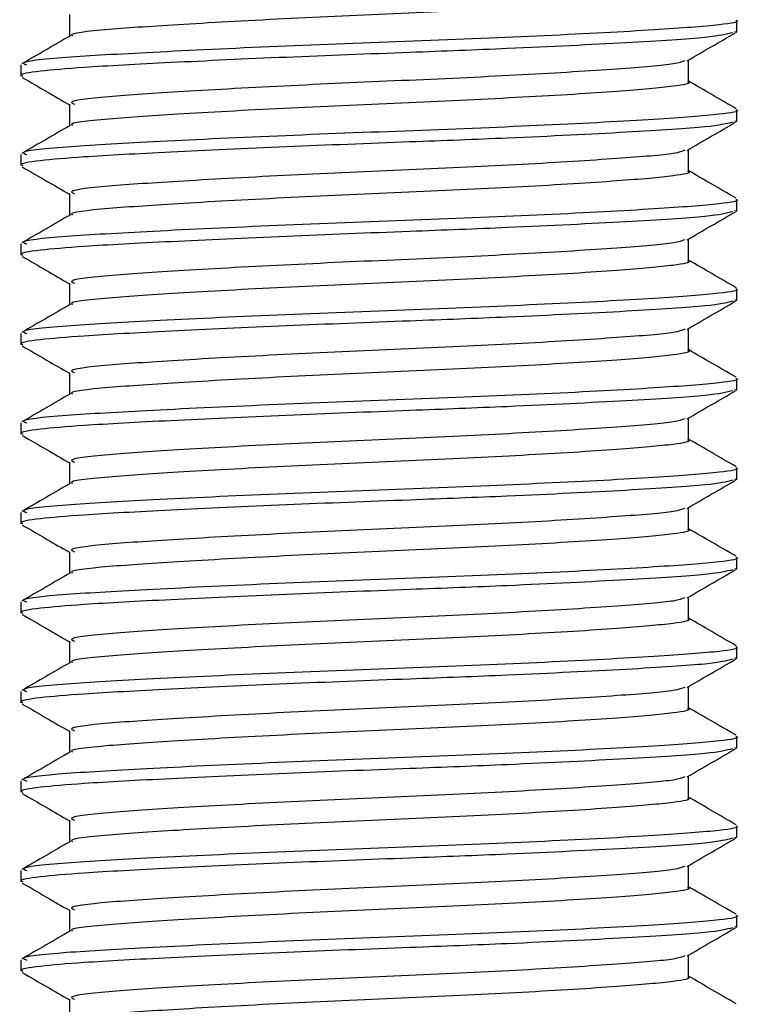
# Model space of a CAD drawing. Header units: millimetres. Extents: x 0 to 420, y 0 to 297.
# Tile 82 of 105: x 320.151 to 320.956, y 199.145 to 200.245. Entities that reach past the tile are written whole.
import ezdxf

# ---------------------------------------------------------------- set-up
doc = ezdxf.new("R2010")
doc.units = ezdxf.units.MM

msp = doc.modelspace()

# ---------------------------------------------------------------- linework, layer by layer
at = {"color": 7, "linetype": 'Continuous', "lineweight": 25}
for p, q in [((320.20596, 200.25057), (320.20596, 200.22629)), ((320.95183, 200.23184), (320.95183, 200.24435)), ((320.94911, 200.23184), (320.95149, 200.23117)), ((320.15183, 200.19439), (320.15183, 200.18186)), ((320.89771, 200.17557), (320.89771, 200.19995)), ((320.20596, 200.15057), (320.20596, 200.12629)), ((320.95183, 200.13184), (320.95183, 200.14435)), ((320.94911, 200.13184), (320.95149, 200.13117)), ((320.15183, 200.09439), (320.15183, 200.08186)), ((320.89771, 200.07557), (320.89771, 200.09995)), ((320.20596, 200.05057), (320.20596, 200.02629)), ((320.95183, 200.03184), (320.95183, 200.04435)), ((320.94911, 200.03184), (320.95149, 200.03117)), ((320.15183, 199.99439), (320.15183, 199.98186)), ((320.89771, 199.97557), (320.89771, 199.99995)), ((320.20596, 199.95057), (320.20596, 199.92629)), ((320.95183, 199.93184), (320.95183, 199.94435)), ((320.94911, 199.93184), (320.95149, 199.93117)), ((320.15183, 199.89439), (320.15183, 199.88186)), ((320.89771, 199.87557), (320.89771, 199.89995)), ((320.20596, 199.85057), (320.20596, 199.82629)), ((320.95183, 199.83184), (320.95183, 199.84435)), ((320.94911, 199.83184), (320.95149, 199.83117)), ((320.15183, 199.79439), (320.15183, 199.78186)), ((320.89771, 199.77557), (320.89771, 199.79995)), ((320.20596, 199.75057), (320.20596, 199.72629)), ((320.95183, 199.73184), (320.95183, 199.74435)), ((320.94911, 199.73184), (320.95149, 199.73117)), ((320.15183, 199.69439), (320.15183, 199.68186)), ((320.89771, 199.67557), (320.89771, 199.69995)), ((320.20596, 199.65057), (320.20596, 199.62629)), ((320.95183, 199.63184), (320.95183, 199.64435)), ((320.94911, 199.63184), (320.95149, 199.63117)), ((320.89771, 199.57557), (320.89771, 199.59995)), ((320.15183, 199.59439), (320.15183, 199.58186)), ((320.20596, 199.55057), (320.20596, 199.52629)), ((320.95183, 199.53184), (320.95183, 199.54435)), ((320.94911, 199.53184), (320.95149, 199.53117)), ((320.89771, 199.47557), (320.89771, 199.49995)), ((320.15183, 199.49439), (320.15183, 199.48186)), ((320.20596, 199.45057), (320.20596, 199.42629)), ((320.95183, 199.43184), (320.95183, 199.44435)), ((320.94911, 199.43184), (320.95149, 199.43117)), ((320.89771, 199.37557), (320.89771, 199.39995)), ((320.15183, 199.39439), (320.15183, 199.38186)), ((320.20596, 199.35057), (320.20596, 199.32629)), ((320.95183, 199.33184), (320.95183, 199.34435)), ((320.94911, 199.33184), (320.95149, 199.33117)), ((320.89771, 199.27557), (320.89771, 199.29995)), ((320.15183, 199.29439), (320.15183, 199.28186)), ((320.20596, 199.25057), (320.20596, 199.22629)), ((320.95183, 199.23184), (320.95183, 199.24435)), ((320.94911, 199.23184), (320.95149, 199.23117)), ((320.89771, 199.17557), (320.89771, 199.19995)), ((320.15183, 199.19439), (320.15183, 199.18186)), ((320.20596, 199.15057), (320.20596, 199.12629))]:
    msp.add_line(p, q, dxfattribs=at)
for points, knots in [([(320.89654, 200.27558), (320.89692, 200.27544), (320.90168, 200.27369), (320.88091, 200.26995), (320.82376, 200.26485), (320.71678, 200.25816), (320.58609, 200.25217), (320.45043, 200.24628), (320.32884, 200.23955), (320.2452, 200.23397), (320.20458, 200.22952), (320.20903, 200.2272), (320.20941, 200.227)], [0, 0, 0, 0, 0.0082578, 0.1034691, 0.2273249, 0.356283, 0.4820958, 0.6075018, 0.7365354, 0.8605644, 0.9880043, 1, 1, 1, 1]), ([(320.95043, 200.24435), (320.95089, 200.2442), (320.95643, 200.24245), (320.93242, 200.2387), (320.86632, 200.2336), (320.74258, 200.22691), (320.59148, 200.22092), (320.43448, 200.21503), (320.29427, 200.2083), (320.19603, 200.20272), (320.14862, 200.19782), (320.15648, 200.19504), (320.15833, 200.19439)], [0, 0, 0, 0, 0.0083406, 0.101003, 0.2215465, 0.34705, 0.469496, 0.5915465, 0.7171234, 0.8378352, 0.9618629, 1, 1, 1, 1]), ([(320.94711, 200.23042), (320.93999, 200.22864), (320.92478, 200.22483), (320.83285, 200.21922), (320.7121, 200.21308), (320.57819, 200.20797), (320.4451, 200.20293), (320.3162, 200.19688), (320.22252, 200.1919), (320.1702, 200.18739), (320.14868, 200.18395), (320.15343, 200.18214), (320.15417, 200.18186)], [0, 0, 0, 0, 0.1103215, 0.235792, 0.3649147, 0.4567307, 0.5705852, 0.6879779, 0.8017099, 0.8909074, 0.9831729, 1, 1, 1, 1]), ([(320.20715, 200.22698), (320.19809, 200.22173), (320.17998, 200.21124), (320.16188, 200.20076), (320.15282, 200.19552)], [0, 0, 0, 0, 0.4998987, 1, 1, 1, 1]), ([(320.896, 200.19896), (320.90504, 200.2042), (320.92314, 200.21468), (320.94124, 200.22516), (320.95029, 200.2304)], [0, 0, 0, 0, 0.4999098, 1, 1, 1, 1]), ([(320.89338, 200.19901), (320.89034, 200.19782), (320.88206, 200.19458), (320.82206, 200.18986), (320.71722, 200.18315), (320.586, 200.17717), (320.45039, 200.17128), (320.32912, 200.16455), (320.24416, 200.15897), (320.20314, 200.15405), (320.21, 200.15127), (320.21163, 200.15061)], [0, 0, 0, 0, 0.0720147, 0.1963527, 0.3258129, 0.4521154, 0.5780097, 0.7075456, 0.8320575, 0.9599935, 1, 1, 1, 1]), ([(320.15337, 200.1804), (320.16242, 200.17516), (320.17996, 200.16501), (320.19748, 200.15486), (320.20596, 200.14995)], [0, 0, 0, 0, 0.51635581, 1, 1, 1, 1]), ([(320.89654, 200.17558), (320.89692, 200.17544), (320.90168, 200.17369), (320.88091, 200.16995), (320.82376, 200.16485), (320.71678, 200.15816), (320.58609, 200.15217), (320.45043, 200.14628), (320.32884, 200.13955), (320.2452, 200.13397), (320.20458, 200.12952), (320.20903, 200.1272), (320.20941, 200.127)], [0, 0, 0, 0, 0.0082578, 0.1034691, 0.2273249, 0.356283, 0.4820958, 0.6075018, 0.7365354, 0.8605644, 0.9880043, 1, 1, 1, 1]), ([(320.95085, 200.14552), (320.94179, 200.15076), (320.92408, 200.16101), (320.90636, 200.17127), (320.89771, 200.17629)], [0, 0, 0, 0, 0.5112595, 1, 1, 1, 1]), ([(320.95043, 200.14435), (320.95089, 200.1442), (320.95643, 200.14245), (320.93242, 200.1387), (320.86632, 200.1336), (320.74258, 200.12691), (320.59148, 200.12092), (320.43448, 200.11503), (320.29427, 200.1083), (320.19603, 200.10272), (320.14862, 200.09782), (320.15648, 200.09504), (320.15833, 200.09439)], [0, 0, 0, 0, 0.0083406, 0.101003, 0.2215465, 0.34705, 0.469496, 0.5915465, 0.7171234, 0.8378352, 0.9618629, 1, 1, 1, 1]), ([(320.94711, 200.13042), (320.93999, 200.12864), (320.92478, 200.12483), (320.83285, 200.11922), (320.7121, 200.11308), (320.57819, 200.10797), (320.4451, 200.10293), (320.3162, 200.09688), (320.22252, 200.0919), (320.1702, 200.08739), (320.14868, 200.08395), (320.15343, 200.08214), (320.15417, 200.08186)], [0, 0, 0, 0, 0.11032149, 0.23579195, 0.3649147, 0.45673072, 0.5705852, 0.68797793, 0.80170993, 0.89090736, 0.9831729, 1, 1, 1, 1]), ([(320.20715, 200.12698), (320.19809, 200.12173), (320.17998, 200.11124), (320.16188, 200.10076), (320.15282, 200.09552)], [0, 0, 0, 0, 0.4998987, 1, 1, 1, 1]), ([(320.896, 200.09896), (320.90504, 200.1042), (320.92314, 200.11468), (320.94124, 200.12516), (320.95029, 200.1304)], [0, 0, 0, 0, 0.4999098, 1, 1, 1, 1]), ([(320.89338, 200.09901), (320.89034, 200.09782), (320.88206, 200.09458), (320.82206, 200.08986), (320.71722, 200.08315), (320.586, 200.07717), (320.45039, 200.07128), (320.32912, 200.06455), (320.24416, 200.05897), (320.20314, 200.05405), (320.21, 200.05127), (320.21163, 200.05061)], [0, 0, 0, 0, 0.0720147, 0.1963527, 0.3258129, 0.4521154, 0.5780097, 0.7075456, 0.8320575, 0.9599935, 1, 1, 1, 1]), ([(320.15337, 200.0804), (320.16242, 200.07516), (320.17996, 200.06501), (320.19748, 200.05486), (320.20596, 200.04995)], [0, 0, 0, 0, 0.5163558, 1, 1, 1, 1]), ([(320.89654, 200.07558), (320.89692, 200.07544), (320.90168, 200.07369), (320.88091, 200.06995), (320.82376, 200.06485), (320.71678, 200.05816), (320.58609, 200.05217), (320.45043, 200.04628), (320.32884, 200.03955), (320.2452, 200.03397), (320.20458, 200.02952), (320.20903, 200.0272), (320.20941, 200.027)], [0, 0, 0, 0, 0.0082578, 0.1034691, 0.2273249, 0.356283, 0.4820958, 0.6075018, 0.7365354, 0.8605644, 0.9880043, 1, 1, 1, 1]), ([(320.95085, 200.04552), (320.94179, 200.05076), (320.92408, 200.06101), (320.90636, 200.07127), (320.89771, 200.07629)], [0, 0, 0, 0, 0.5112595, 1, 1, 1, 1]), ([(320.95043, 200.04435), (320.95089, 200.0442), (320.95643, 200.04245), (320.93242, 200.0387), (320.86632, 200.0336), (320.74258, 200.02691), (320.59148, 200.02092), (320.43448, 200.01503), (320.29427, 200.0083), (320.19603, 200.00272), (320.14862, 199.99782), (320.15648, 199.99504), (320.15833, 199.99439)], [0, 0, 0, 0, 0.0083406, 0.101003, 0.2215465, 0.34705, 0.469496, 0.5915465, 0.7171234, 0.8378352, 0.9618629, 1, 1, 1, 1]), ([(320.94711, 200.03042), (320.93999, 200.02864), (320.92478, 200.02483), (320.83285, 200.01922), (320.7121, 200.01308), (320.57819, 200.00797), (320.4451, 200.00293), (320.3162, 199.99688), (320.22252, 199.9919), (320.1702, 199.98739), (320.14868, 199.98395), (320.15343, 199.98214), (320.15417, 199.98186)], [0, 0, 0, 0, 0.1103215, 0.235792, 0.3649147, 0.4567307, 0.5705852, 0.6879779, 0.8017099, 0.8909074, 0.9831729, 1, 1, 1, 1]), ([(320.20715, 200.02698), (320.19809, 200.02173), (320.17998, 200.01124), (320.16188, 200.00076), (320.15282, 199.99552)], [0, 0, 0, 0, 0.4998987, 1, 1, 1, 1]), ([(320.896, 199.99896), (320.90504, 200.0042), (320.92314, 200.01468), (320.94124, 200.02516), (320.95029, 200.0304)], [0, 0, 0, 0, 0.4999098, 1, 1, 1, 1]), ([(320.89338, 199.99901), (320.89034, 199.99782), (320.88206, 199.99458), (320.82206, 199.98986), (320.71722, 199.98315), (320.586, 199.97717), (320.45039, 199.97128), (320.32912, 199.96455), (320.24416, 199.95897), (320.20314, 199.95405), (320.21, 199.95127), (320.21163, 199.95061)], [0, 0, 0, 0, 0.0720147, 0.1963527, 0.3258129, 0.4521154, 0.5780097, 0.7075456, 0.8320575, 0.9599935, 1, 1, 1, 1]), ([(320.15337, 199.9804), (320.16242, 199.97516), (320.17996, 199.96501), (320.19748, 199.95486), (320.20596, 199.94995)], [0, 0, 0, 0, 0.5163558, 1, 1, 1, 1]), ([(320.89654, 199.97558), (320.89692, 199.97544), (320.90168, 199.97369), (320.88091, 199.96995), (320.82376, 199.96485), (320.71678, 199.95816), (320.58609, 199.95217), (320.45043, 199.94628), (320.32884, 199.93955), (320.2452, 199.93397), (320.20458, 199.92952), (320.20903, 199.9272), (320.20941, 199.927)], [0, 0, 0, 0, 0.00825778, 0.10346905, 0.22732491, 0.35628301, 0.48209578, 0.60750183, 0.73653536, 0.86056442, 0.9880043, 1, 1, 1, 1]), ([(320.95085, 199.94552), (320.94179, 199.95076), (320.92408, 199.96101), (320.90636, 199.97127), (320.89771, 199.97629)], [0, 0, 0, 0, 0.5112595, 1, 1, 1, 1]), ([(320.95043, 199.94435), (320.95089, 199.9442), (320.95643, 199.94245), (320.93242, 199.9387), (320.86632, 199.9336), (320.74258, 199.92691), (320.59148, 199.92092), (320.43448, 199.91503), (320.29427, 199.9083), (320.19603, 199.90272), (320.14862, 199.89782), (320.15648, 199.89504), (320.15833, 199.89439)], [0, 0, 0, 0, 0.0083406, 0.101003, 0.2215465, 0.34705, 0.469496, 0.5915465, 0.7171234, 0.8378352, 0.9618629, 1, 1, 1, 1]), ([(320.94711, 199.93042), (320.93999, 199.92864), (320.92478, 199.92483), (320.83285, 199.91922), (320.7121, 199.91308), (320.57819, 199.90797), (320.4451, 199.90293), (320.3162, 199.89688), (320.22252, 199.8919), (320.1702, 199.88739), (320.14868, 199.88395), (320.15343, 199.88214), (320.15417, 199.88186)], [0, 0, 0, 0, 0.1103215, 0.235792, 0.3649147, 0.4567307, 0.5705852, 0.6879779, 0.8017099, 0.8909074, 0.9831729, 1, 1, 1, 1]), ([(320.20715, 199.92698), (320.19809, 199.92173), (320.17998, 199.91124), (320.16188, 199.90076), (320.15282, 199.89552)], [0, 0, 0, 0, 0.4998987, 1, 1, 1, 1]), ([(320.896, 199.89896), (320.90504, 199.9042), (320.92314, 199.91468), (320.94124, 199.92516), (320.95029, 199.9304)], [0, 0, 0, 0, 0.4999098, 1, 1, 1, 1]), ([(320.89338, 199.89901), (320.89034, 199.89782), (320.88206, 199.89458), (320.82206, 199.88986), (320.71722, 199.88315), (320.586, 199.87717), (320.45039, 199.87128), (320.32912, 199.86455), (320.24416, 199.85897), (320.20314, 199.85405), (320.21, 199.85127), (320.21163, 199.85061)], [0, 0, 0, 0, 0.0720147, 0.1963527, 0.3258129, 0.4521154, 0.5780097, 0.7075456, 0.8320575, 0.9599935, 1, 1, 1, 1]), ([(320.15337, 199.8804), (320.16242, 199.87516), (320.17996, 199.86501), (320.19748, 199.85486), (320.20596, 199.84995)], [0, 0, 0, 0, 0.5163558, 1, 1, 1, 1]), ([(320.89654, 199.87558), (320.89692, 199.87544), (320.90168, 199.87369), (320.88091, 199.86995), (320.82376, 199.86485), (320.71678, 199.85816), (320.58609, 199.85217), (320.45043, 199.84628), (320.32884, 199.83955), (320.2452, 199.83397), (320.20458, 199.82952), (320.20903, 199.8272), (320.20941, 199.827)], [0, 0, 0, 0, 0.0082578, 0.1034691, 0.2273249, 0.356283, 0.4820958, 0.6075018, 0.7365354, 0.8605644, 0.9880043, 1, 1, 1, 1]), ([(320.95085, 199.84552), (320.94179, 199.85076), (320.92408, 199.86101), (320.90636, 199.87127), (320.89771, 199.87629)], [0, 0, 0, 0, 0.5112595, 1, 1, 1, 1]), ([(320.95043, 199.84435), (320.95089, 199.8442), (320.95643, 199.84245), (320.93242, 199.8387), (320.86632, 199.8336), (320.74258, 199.82691), (320.59148, 199.82092), (320.43448, 199.81503), (320.29427, 199.8083), (320.19603, 199.80272), (320.14862, 199.79782), (320.15648, 199.79504), (320.15833, 199.79439)], [0, 0, 0, 0, 0.0083406, 0.101003, 0.2215465, 0.34705, 0.469496, 0.5915465, 0.7171234, 0.8378352, 0.9618629, 1, 1, 1, 1]), ([(320.94711, 199.83042), (320.93999, 199.82864), (320.92478, 199.82483), (320.83285, 199.81922), (320.7121, 199.81308), (320.57819, 199.80797), (320.4451, 199.80293), (320.3162, 199.79688), (320.22252, 199.7919), (320.1702, 199.78739), (320.14868, 199.78395), (320.15343, 199.78214), (320.15417, 199.78186)], [0, 0, 0, 0, 0.1103215, 0.235792, 0.3649147, 0.4567307, 0.5705852, 0.6879779, 0.8017099, 0.8909074, 0.9831729, 1, 1, 1, 1]), ([(320.20715, 199.82698), (320.19809, 199.82173), (320.17998, 199.81124), (320.16188, 199.80076), (320.15282, 199.79552)], [0, 0, 0, 0, 0.4998987, 1, 1, 1, 1]), ([(320.896, 199.79896), (320.90504, 199.8042), (320.92314, 199.81468), (320.94124, 199.82516), (320.95029, 199.8304)], [0, 0, 0, 0, 0.4999098, 1, 1, 1, 1]), ([(320.89338, 199.79901), (320.89034, 199.79782), (320.88206, 199.79458), (320.82206, 199.78986), (320.71722, 199.78315), (320.586, 199.77717), (320.45039, 199.77128), (320.32912, 199.76455), (320.24416, 199.75897), (320.20314, 199.75405), (320.21, 199.75127), (320.21163, 199.75061)], [0, 0, 0, 0, 0.0720147, 0.1963527, 0.3258129, 0.4521154, 0.5780097, 0.7075456, 0.8320575, 0.9599935, 1, 1, 1, 1]), ([(320.15337, 199.7804), (320.16242, 199.77516), (320.17996, 199.76501), (320.19748, 199.75486), (320.20596, 199.74995)], [0, 0, 0, 0, 0.5163558, 1, 1, 1, 1]), ([(320.89654, 199.77558), (320.89692, 199.77544), (320.90168, 199.77369), (320.88091, 199.76995), (320.82376, 199.76485), (320.71678, 199.75816), (320.58609, 199.75217), (320.45043, 199.74628), (320.32884, 199.73955), (320.2452, 199.73397), (320.20458, 199.72952), (320.20903, 199.7272), (320.20941, 199.727)], [0, 0, 0, 0, 0.0082578, 0.1034691, 0.2273249, 0.356283, 0.4820958, 0.6075018, 0.7365354, 0.8605644, 0.9880043, 1, 1, 1, 1]), ([(320.95085, 199.74552), (320.94179, 199.75076), (320.92408, 199.76101), (320.90636, 199.77127), (320.89771, 199.77629)], [0, 0, 0, 0, 0.5112595, 1, 1, 1, 1]), ([(320.95043, 199.74435), (320.95089, 199.7442), (320.95643, 199.74245), (320.93242, 199.7387), (320.86632, 199.7336), (320.74258, 199.72691), (320.59148, 199.72092), (320.43448, 199.71503), (320.29427, 199.7083), (320.19603, 199.70272), (320.14862, 199.69782), (320.15648, 199.69504), (320.15833, 199.69439)], [0, 0, 0, 0, 0.0083406, 0.101003, 0.2215465, 0.34705, 0.469496, 0.5915465, 0.7171234, 0.8378352, 0.9618629, 1, 1, 1, 1]), ([(320.94711, 199.73042), (320.93999, 199.72864), (320.92478, 199.72483), (320.83285, 199.71922), (320.7121, 199.71308), (320.57819, 199.70797), (320.4451, 199.70293), (320.3162, 199.69688), (320.22252, 199.6919), (320.1702, 199.68739), (320.14868, 199.68395), (320.15343, 199.68214), (320.15417, 199.68186)], [0, 0, 0, 0, 0.1103215, 0.235792, 0.3649147, 0.4567307, 0.5705852, 0.6879779, 0.8017099, 0.8909074, 0.9831729, 1, 1, 1, 1]), ([(320.896, 199.69896), (320.90504, 199.7042), (320.92314, 199.71468), (320.94124, 199.72516), (320.95029, 199.7304)], [0, 0, 0, 0, 0.4999098, 1, 1, 1, 1]), ([(320.20715, 199.72698), (320.19809, 199.72173), (320.17998, 199.71124), (320.16188, 199.70076), (320.15282, 199.69552)], [0, 0, 0, 0, 0.4998987, 1, 1, 1, 1]), ([(320.89338, 199.69901), (320.89034, 199.69782), (320.88206, 199.69458), (320.82206, 199.68986), (320.71722, 199.68315), (320.586, 199.67717), (320.45039, 199.67128), (320.32912, 199.66455), (320.24416, 199.65897), (320.20314, 199.65405), (320.21, 199.65127), (320.21163, 199.65061)], [0, 0, 0, 0, 0.0720147, 0.1963527, 0.3258129, 0.4521154, 0.5780097, 0.7075456, 0.8320575, 0.9599935, 1, 1, 1, 1]), ([(320.15337, 199.6804), (320.16242, 199.67516), (320.17996, 199.66501), (320.19748, 199.65486), (320.20596, 199.64995)], [0, 0, 0, 0, 0.5163558, 1, 1, 1, 1]), ([(320.89654, 199.67558), (320.89692, 199.67544), (320.90168, 199.67369), (320.88091, 199.66995), (320.82376, 199.66485), (320.71678, 199.65816), (320.58609, 199.65217), (320.45043, 199.64628), (320.32884, 199.63955), (320.2452, 199.63397), (320.20458, 199.62952), (320.20903, 199.6272), (320.20941, 199.627)], [0, 0, 0, 0, 0.0082578, 0.1034691, 0.2273249, 0.356283, 0.4820958, 0.6075018, 0.7365354, 0.8605644, 0.9880043, 1, 1, 1, 1]), ([(320.95085, 199.64552), (320.94179, 199.65076), (320.92408, 199.66101), (320.90636, 199.67127), (320.89771, 199.67629)], [0, 0, 0, 0, 0.5112595, 1, 1, 1, 1]), ([(320.95043, 199.64435), (320.95089, 199.6442), (320.95643, 199.64245), (320.93242, 199.6387), (320.86632, 199.6336), (320.74258, 199.62691), (320.59148, 199.62092), (320.43448, 199.61503), (320.29427, 199.6083), (320.19603, 199.60272), (320.14862, 199.59782), (320.15648, 199.59504), (320.15833, 199.59439)], [0, 0, 0, 0, 0.0083406, 0.101003, 0.2215465, 0.34705, 0.469496, 0.5915465, 0.7171234, 0.8378352, 0.9618629, 1, 1, 1, 1]), ([(320.94711, 199.63042), (320.93999, 199.62864), (320.92478, 199.62483), (320.83285, 199.61922), (320.7121, 199.61308), (320.57819, 199.60797), (320.4451, 199.60293), (320.3162, 199.59688), (320.22252, 199.5919), (320.1702, 199.58739), (320.14868, 199.58395), (320.15343, 199.58214), (320.15417, 199.58186)], [0, 0, 0, 0, 0.1103215, 0.235792, 0.3649147, 0.4567307, 0.5705852, 0.6879779, 0.8017099, 0.8909074, 0.9831729, 1, 1, 1, 1]), ([(320.896, 199.59896), (320.90504, 199.6042), (320.92314, 199.61468), (320.94124, 199.62516), (320.95029, 199.6304)], [0, 0, 0, 0, 0.4999098, 1, 1, 1, 1]), ([(320.20715, 199.62698), (320.19809, 199.62173), (320.17998, 199.61124), (320.16188, 199.60076), (320.15282, 199.59552)], [0, 0, 0, 0, 0.4998987, 1, 1, 1, 1]), ([(320.89338, 199.59901), (320.89034, 199.59782), (320.88206, 199.59458), (320.82206, 199.58986), (320.71722, 199.58315), (320.586, 199.57717), (320.45039, 199.57128), (320.32912, 199.56455), (320.24416, 199.55897), (320.20314, 199.55405), (320.21, 199.55127), (320.21163, 199.55061)], [0, 0, 0, 0, 0.0720147, 0.1963527, 0.3258129, 0.4521154, 0.5780097, 0.7075456, 0.8320575, 0.9599935, 1, 1, 1, 1]), ([(320.15337, 199.5804), (320.16242, 199.57516), (320.17996, 199.56501), (320.19748, 199.55486), (320.20596, 199.54995)], [0, 0, 0, 0, 0.51635581, 1, 1, 1, 1]), ([(320.89654, 199.57558), (320.89692, 199.57544), (320.90168, 199.57369), (320.88091, 199.56995), (320.82376, 199.56485), (320.71678, 199.55816), (320.58609, 199.55217), (320.45043, 199.54628), (320.32884, 199.53955), (320.2452, 199.53397), (320.20458, 199.52952), (320.20903, 199.5272), (320.20941, 199.527)], [0, 0, 0, 0, 0.0082578, 0.1034691, 0.2273249, 0.356283, 0.4820958, 0.6075018, 0.7365354, 0.8605644, 0.9880043, 1, 1, 1, 1]), ([(320.95085, 199.54552), (320.94179, 199.55076), (320.92408, 199.56101), (320.90636, 199.57127), (320.89771, 199.57629)], [0, 0, 0, 0, 0.5112595, 1, 1, 1, 1]), ([(320.95043, 199.54435), (320.95089, 199.5442), (320.95643, 199.54245), (320.93242, 199.5387), (320.86632, 199.5336), (320.74258, 199.52691), (320.59148, 199.52092), (320.43448, 199.51503), (320.29427, 199.5083), (320.19603, 199.50272), (320.14862, 199.49782), (320.15648, 199.49504), (320.15833, 199.49439)], [0, 0, 0, 0, 0.0083406, 0.101003, 0.2215465, 0.34705, 0.469496, 0.5915465, 0.7171234, 0.8378352, 0.9618629, 1, 1, 1, 1]), ([(320.94711, 199.53042), (320.93999, 199.52864), (320.92478, 199.52483), (320.83285, 199.51922), (320.7121, 199.51308), (320.57819, 199.50797), (320.4451, 199.50293), (320.3162, 199.49688), (320.22252, 199.4919), (320.1702, 199.48739), (320.14868, 199.48395), (320.15343, 199.48214), (320.15417, 199.48186)], [0, 0, 0, 0, 0.1103215, 0.235792, 0.3649147, 0.4567307, 0.5705852, 0.6879779, 0.8017099, 0.8909074, 0.9831729, 1, 1, 1, 1]), ([(320.896, 199.49896), (320.90504, 199.5042), (320.92314, 199.51468), (320.94124, 199.52516), (320.95029, 199.5304)], [0, 0, 0, 0, 0.4999098, 1, 1, 1, 1]), ([(320.20715, 199.52698), (320.19809, 199.52173), (320.17998, 199.51124), (320.16188, 199.50076), (320.15282, 199.49552)], [0, 0, 0, 0, 0.4998987, 1, 1, 1, 1]), ([(320.89338, 199.49901), (320.89034, 199.49782), (320.88206, 199.49458), (320.82206, 199.48986), (320.71722, 199.48315), (320.586, 199.47717), (320.45039, 199.47128), (320.32912, 199.46455), (320.24416, 199.45897), (320.20314, 199.45405), (320.21, 199.45127), (320.21163, 199.45061)], [0, 0, 0, 0, 0.0720147, 0.1963527, 0.3258129, 0.4521154, 0.5780097, 0.7075456, 0.8320575, 0.9599935, 1, 1, 1, 1]), ([(320.15337, 199.4804), (320.16242, 199.47516), (320.17996, 199.46501), (320.19748, 199.45486), (320.20596, 199.44995)], [0, 0, 0, 0, 0.5163558, 1, 1, 1, 1]), ([(320.89654, 199.47558), (320.89692, 199.47544), (320.90168, 199.47369), (320.88091, 199.46995), (320.82376, 199.46485), (320.71678, 199.45816), (320.58609, 199.45217), (320.45043, 199.44628), (320.32884, 199.43955), (320.2452, 199.43397), (320.20458, 199.42952), (320.20903, 199.4272), (320.20941, 199.427)], [0, 0, 0, 0, 0.0082578, 0.1034691, 0.2273249, 0.356283, 0.4820958, 0.6075018, 0.7365354, 0.8605644, 0.9880043, 1, 1, 1, 1]), ([(320.95085, 199.44552), (320.94179, 199.45076), (320.92408, 199.46101), (320.90636, 199.47127), (320.89771, 199.47629)], [0, 0, 0, 0, 0.5112595, 1, 1, 1, 1]), ([(320.95043, 199.44435), (320.95089, 199.4442), (320.95643, 199.44245), (320.93242, 199.4387), (320.86632, 199.4336), (320.74258, 199.42691), (320.59148, 199.42092), (320.43448, 199.41503), (320.29427, 199.4083), (320.19603, 199.40272), (320.14862, 199.39782), (320.15648, 199.39504), (320.15833, 199.39439)], [0, 0, 0, 0, 0.0083406, 0.101003, 0.2215465, 0.34705, 0.469496, 0.5915465, 0.7171234, 0.8378352, 0.9618629, 1, 1, 1, 1]), ([(320.94711, 199.43042), (320.93999, 199.42864), (320.92478, 199.42483), (320.83285, 199.41922), (320.7121, 199.41308), (320.57819, 199.40797), (320.4451, 199.40293), (320.3162, 199.39688), (320.22252, 199.3919), (320.1702, 199.38739), (320.14868, 199.38395), (320.15343, 199.38214), (320.15417, 199.38186)], [0, 0, 0, 0, 0.1103215, 0.235792, 0.3649147, 0.4567307, 0.5705852, 0.6879779, 0.8017099, 0.8909074, 0.9831729, 1, 1, 1, 1]), ([(320.896, 199.39896), (320.90504, 199.4042), (320.92314, 199.41468), (320.94124, 199.42516), (320.95029, 199.4304)], [0, 0, 0, 0, 0.4999098, 1, 1, 1, 1]), ([(320.20715, 199.42698), (320.19809, 199.42173), (320.17998, 199.41124), (320.16188, 199.40076), (320.15282, 199.39552)], [0, 0, 0, 0, 0.4998987, 1, 1, 1, 1]), ([(320.89338, 199.39901), (320.89034, 199.39782), (320.88206, 199.39458), (320.82206, 199.38986), (320.71722, 199.38315), (320.586, 199.37717), (320.45039, 199.37128), (320.32912, 199.36455), (320.24416, 199.35897), (320.20314, 199.35405), (320.21, 199.35127), (320.21163, 199.35061)], [0, 0, 0, 0, 0.0720147, 0.1963527, 0.3258129, 0.4521154, 0.5780097, 0.7075456, 0.8320575, 0.9599935, 1, 1, 1, 1]), ([(320.15337, 199.3804), (320.16242, 199.37516), (320.17996, 199.36501), (320.19748, 199.35486), (320.20596, 199.34995)], [0, 0, 0, 0, 0.5163558, 1, 1, 1, 1]), ([(320.89654, 199.37558), (320.89692, 199.37544), (320.90168, 199.37369), (320.88091, 199.36995), (320.82376, 199.36485), (320.71678, 199.35816), (320.58609, 199.35217), (320.45043, 199.34628), (320.32884, 199.33955), (320.2452, 199.33397), (320.20458, 199.32952), (320.20903, 199.3272), (320.20941, 199.327)], [0, 0, 0, 0, 0.0082578, 0.1034691, 0.2273249, 0.356283, 0.4820958, 0.6075018, 0.7365354, 0.8605644, 0.9880043, 1, 1, 1, 1]), ([(320.95085, 199.34552), (320.94179, 199.35076), (320.92408, 199.36101), (320.90636, 199.37127), (320.89771, 199.37629)], [0, 0, 0, 0, 0.5112595, 1, 1, 1, 1]), ([(320.95043, 199.34435), (320.95089, 199.3442), (320.95643, 199.34245), (320.93242, 199.3387), (320.86632, 199.3336), (320.74258, 199.32691), (320.59148, 199.32092), (320.43448, 199.31503), (320.29427, 199.3083), (320.19603, 199.30272), (320.14862, 199.29782), (320.15648, 199.29504), (320.15833, 199.29439)], [0, 0, 0, 0, 0.0083406, 0.101003, 0.2215465, 0.34705, 0.469496, 0.5915465, 0.7171234, 0.8378352, 0.9618629, 1, 1, 1, 1]), ([(320.94711, 199.33042), (320.93999, 199.32864), (320.92478, 199.32483), (320.83285, 199.31922), (320.7121, 199.31308), (320.57819, 199.30797), (320.4451, 199.30293), (320.3162, 199.29688), (320.22252, 199.2919), (320.1702, 199.28739), (320.14868, 199.28395), (320.15343, 199.28214), (320.15417, 199.28186)], [0, 0, 0, 0, 0.1103215, 0.235792, 0.3649147, 0.4567307, 0.5705852, 0.6879779, 0.8017099, 0.8909074, 0.9831729, 1, 1, 1, 1]), ([(320.20715, 199.32698), (320.19809, 199.32173), (320.17998, 199.31124), (320.16188, 199.30076), (320.15282, 199.29552)], [0, 0, 0, 0, 0.4998987, 1, 1, 1, 1]), ([(320.896, 199.29896), (320.90504, 199.3042), (320.92314, 199.31468), (320.94124, 199.32516), (320.95029, 199.3304)], [0, 0, 0, 0, 0.4999098, 1, 1, 1, 1]), ([(320.89338, 199.29901), (320.89034, 199.29782), (320.88206, 199.29458), (320.82206, 199.28986), (320.71722, 199.28315), (320.586, 199.27717), (320.45039, 199.27128), (320.32912, 199.26455), (320.24416, 199.25897), (320.20314, 199.25405), (320.21, 199.25127), (320.21163, 199.25061)], [0, 0, 0, 0, 0.0720147, 0.1963527, 0.3258129, 0.4521154, 0.5780097, 0.7075456, 0.8320575, 0.9599935, 1, 1, 1, 1]), ([(320.15337, 199.2804), (320.16242, 199.27516), (320.17996, 199.26501), (320.19748, 199.25486), (320.20596, 199.24995)], [0, 0, 0, 0, 0.51635581, 1, 1, 1, 1]), ([(320.95085, 199.24552), (320.94179, 199.25076), (320.92408, 199.26101), (320.90636, 199.27127), (320.89771, 199.27629)], [0, 0, 0, 0, 0.5112595, 1, 1, 1, 1]), ([(320.89654, 199.27558), (320.89692, 199.27544), (320.90168, 199.27369), (320.88091, 199.26995), (320.82376, 199.26485), (320.71678, 199.25816), (320.58609, 199.25217), (320.45043, 199.24628), (320.32884, 199.23955), (320.2452, 199.23397), (320.20458, 199.22952), (320.20903, 199.2272), (320.20941, 199.227)], [0, 0, 0, 0, 0.0082578, 0.1034691, 0.2273249, 0.356283, 0.4820958, 0.6075018, 0.7365354, 0.8605644, 0.9880043, 1, 1, 1, 1]), ([(320.95043, 199.24435), (320.95089, 199.2442), (320.95643, 199.24245), (320.93242, 199.2387), (320.86632, 199.2336), (320.74258, 199.22691), (320.59148, 199.22092), (320.43448, 199.21503), (320.29427, 199.2083), (320.19603, 199.20272), (320.14862, 199.19782), (320.15648, 199.19504), (320.15833, 199.19439)], [0, 0, 0, 0, 0.0083406, 0.101003, 0.2215465, 0.34705, 0.469496, 0.5915465, 0.7171234, 0.8378352, 0.9618629, 1, 1, 1, 1]), ([(320.94711, 199.23042), (320.93999, 199.22864), (320.92478, 199.22483), (320.83285, 199.21922), (320.7121, 199.21308), (320.57819, 199.20797), (320.4451, 199.20293), (320.3162, 199.19688), (320.22252, 199.1919), (320.1702, 199.18739), (320.14868, 199.18395), (320.15343, 199.18214), (320.15417, 199.18186)], [0, 0, 0, 0, 0.1103215, 0.235792, 0.3649147, 0.4567307, 0.5705852, 0.6879779, 0.8017099, 0.8909074, 0.9831729, 1, 1, 1, 1]), ([(320.20715, 199.22698), (320.19809, 199.22173), (320.17998, 199.21124), (320.16188, 199.20076), (320.15282, 199.19552)], [0, 0, 0, 0, 0.49989867, 1, 1, 1, 1]), ([(320.896, 199.19896), (320.90504, 199.2042), (320.92314, 199.21468), (320.94124, 199.22516), (320.95029, 199.2304)], [0, 0, 0, 0, 0.4999098, 1, 1, 1, 1]), ([(320.89338, 199.19901), (320.89034, 199.19782), (320.88206, 199.19458), (320.82206, 199.18986), (320.71722, 199.18315), (320.586, 199.17717), (320.45039, 199.17128), (320.32912, 199.16455), (320.24416, 199.15897), (320.20314, 199.15405), (320.21, 199.15127), (320.21163, 199.15061)], [0, 0, 0, 0, 0.0720147, 0.1963527, 0.3258129, 0.4521154, 0.5780097, 0.7075456, 0.8320575, 0.9599935, 1, 1, 1, 1]), ([(320.15337, 199.1804), (320.16242, 199.17516), (320.17996, 199.16501), (320.19748, 199.15486), (320.20596, 199.14995)], [0, 0, 0, 0, 0.5163558, 1, 1, 1, 1]), ([(320.89654, 199.17558), (320.89692, 199.17544), (320.90168, 199.17369), (320.88091, 199.16995), (320.82376, 199.16485), (320.71678, 199.15816), (320.58609, 199.15217), (320.45043, 199.14628), (320.32884, 199.13955), (320.2452, 199.13397), (320.20458, 199.12952), (320.20903, 199.1272), (320.20941, 199.127)], [0, 0, 0, 0, 0.0082578, 0.1034691, 0.2273249, 0.356283, 0.4820958, 0.6075018, 0.7365354, 0.8605644, 0.9880043, 1, 1, 1, 1]), ([(320.95085, 199.14552), (320.94179, 199.15076), (320.92408, 199.16101), (320.90636, 199.17127), (320.89771, 199.17629)], [0, 0, 0, 0, 0.5112595, 1, 1, 1, 1])]:
    msp.add_open_spline(points, degree=3, knots=knots, dxfattribs=at)

doc.saveas('drawing.dxf')
